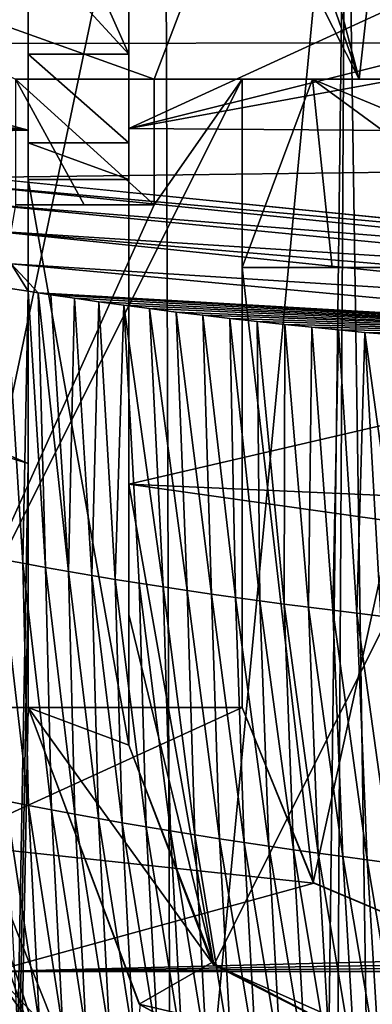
# Model space of a CAD drawing. Extents: x -54 to 446, y -6 to 1400.
# Tile 214 of 254: x -6.77 to -3.97, y 1388.74 to 1396.57. Entities that reach past the tile are written whole.
import ezdxf

# ---------------------------------------------------------------- set-up
doc = ezdxf.new("R2010")
doc.units = 0
doc.header["$LTSCALE"] = 52.148148
for name, color, linetype in [('1009', 7, 'CONTINUOUS'), ('1028', 7, 'CONTINUOUS'), ('1062', 7, 'CONTINUOUS'), ('1245', 7, 'CONTINUOUS'), ('1282', 7, 'CONTINUOUS'), ('1315', 7, 'CONTINUOUS'), ('1331', 7, 'CONTINUOUS'), ('1346', 7, 'CONTINUOUS'), ('1373', 7, 'CONTINUOUS'), ('1378', 7, 'CONTINUOUS'), ('1412', 7, 'CONTINUOUS'), ('1424', 7, 'CONTINUOUS'), ('1431', 7, 'CONTINUOUS'), ('1452', 7, 'CONTINUOUS'), ('1485', 7, 'CONTINUOUS'), ('1486', 7, 'CONTINUOUS'), ('1493', 7, 'CONTINUOUS'), ('1495', 7, 'CONTINUOUS'), ('1498', 7, 'CONTINUOUS'), ('1515', 7, 'CONTINUOUS'), ('1522', 7, 'CONTINUOUS'), ('1566', 7, 'CONTINUOUS'), ('1576', 7, 'CONTINUOUS'), ('892', 7, 'CONTINUOUS'), ('898', 7, 'CONTINUOUS'), ('922', 7, 'CONTINUOUS'), ('964', 7, 'CONTINUOUS'), ('982', 7, 'CONTINUOUS'), ('999', 7, 'CONTINUOUS')]:
    doc.layers.add(name, color=color, linetype=linetype)

msp = doc.modelspace()

# ---------------------------------------------------------------- linework, layer by layer
at = {"layer": '1009', "color": 7, "linetype": 'CONTINUOUS'}
for points in [[(-7.5, 1391.1, -11.8216), (-6.2702, 1388.0088, -12.5174), (-6.9799, 1389, -10.49), (-7.5, 1391.1, -11.8216)], [(-6.9799, 1389, -10.49), (-6.2702, 1388.0088, -12.5174), (-5.3015, 1387.2331, -11.4304), (-6.9799, 1389, -10.49)]]:
    msp.add_3dface(points, dxfattribs=at)
at = {"layer": '1028', "color": 7, "linetype": 'CONTINUOUS'}
for points in [[(-5.7, 1396.1, -3.2341), (-5, 1396.1, -3.2341), (-5, 1396.1, -9.1992), (-5.7, 1396.1, -3.2341)], [(-5.7, 1396.1, -12.7871), (-5.7, 1396.1, -3.2341), (-5, 1396.1, -9.1992), (-5.7, 1396.1, -12.7871)], [(-4.0691, 1396.1, -13.3956), (-5.7, 1396.1, -12.7871), (-2.5164, 1396.1, -13.1375), (-4.0691, 1396.1, -13.3956)], [(-5.7, 1396.1, -12.7871), (-5, 1396.1, -9.1992), (-4.4411, 1396.1, -11.2603), (-5.7, 1396.1, -12.7871)], [(-2.5164, 1396.1, -13.1375), (-5.7, 1396.1, -12.7871), (-2.928, 1396.1, -12.7448), (-2.5164, 1396.1, -13.1375)], [(-2.928, 1396.1, -12.7448), (-5.7, 1396.1, -12.7871), (-4.4411, 1396.1, -11.2603), (-2.928, 1396.1, -12.7448)], [(-2.3753, 1396.1, -13.797), (-4.0691, 1396.1, -13.3956), (-2.3753, 1396.1, -13.6334), (-2.3753, 1396.1, -13.797)], [(-2.3753, 1396.1, -13.6334), (-4.0691, 1396.1, -13.3956), (-2.5164, 1396.1, -13.1375), (-2.3753, 1396.1, -13.6334)]]:
    msp.add_3dface(points, dxfattribs=at)
at = {"layer": '1062', "color": 7, "linetype": 'CONTINUOUS'}
for points in [[(-5, 1396.1, -9.1992), (-5, 1395.3514, -9.1096), (-5, 1394.6, -9.0472), (-5, 1396.1, -9.1992)], [(-5, 1396.1, -9.1992), (-5, 1394.6, -9.0472), (-4.4411, 1396.1, -11.2603), (-5, 1396.1, -9.1992)], [(-4.4411, 1396.1, -11.2603), (-5, 1394.6, -9.0472), (-4.2837, 1394.6, -11.3368), (-4.4411, 1396.1, -11.2603)], [(-2.928, 1396.1, -12.7448), (-4.4411, 1396.1, -11.2603), (-2.6651, 1395.3594, -12.7701), (-2.928, 1396.1, -12.7448)], [(-4.4411, 1396.1, -11.2603), (-4.2837, 1394.6, -11.3368), (-2.3957, 1394.6, -12.8056), (-4.4411, 1396.1, -11.2603)], [(-4.4411, 1396.1, -11.2603), (-2.3957, 1394.6, -12.8056), (-2.6651, 1395.3594, -12.7701), (-4.4411, 1396.1, -11.2603)]]:
    msp.add_3dface(points, dxfattribs=at)
at = {"layer": '1245', "color": 7, "linetype": 'CONTINUOUS'}
for points in [[(-5, 1396.1, -3.2341), (-5, 1391.1, -3.7596), (-5, 1394.6, -9.0472), (-5, 1396.1, -3.2341)], [(-5, 1396.1, -9.1992), (-5, 1396.1, -3.2341), (-5, 1395.3514, -9.1096), (-5, 1396.1, -9.1992)], [(-5, 1395.3514, -9.1096), (-5, 1396.1, -3.2341), (-5, 1394.6, -9.0472), (-5, 1395.3514, -9.1096)], [(-5, 1391.1, -3.7596), (-5, 1391.1, -13.0767), (-5, 1394.6, -9.0472), (-5, 1391.1, -3.7596)], [(-5, 1391.1, -13.0767), (-5, 1394.6, -13.0767), (-5, 1394.6, -9.0472), (-5, 1391.1, -13.0767)]]:
    msp.add_3dface(points, dxfattribs=at)
at = {"layer": '1282', "color": 7, "linetype": 'CONTINUOUS'}
for points in [[(-5, 1394.6, -13.0767), (-3.3631, 1394.6, -13.59), (-1.8629, 1394.6, -13.207), (-5, 1394.6, -13.0767)], [(-5, 1394.6, -9.0472), (-5, 1394.6, -13.0767), (-4.2837, 1394.6, -11.3368), (-5, 1394.6, -9.0472)], [(-4.2837, 1394.6, -11.3368), (-5, 1394.6, -13.0767), (-2.3957, 1394.6, -12.8056), (-4.2837, 1394.6, -11.3368)], [(-2.3957, 1394.6, -12.8056), (-5, 1394.6, -13.0767), (-1.8629, 1394.6, -13.207), (-2.3957, 1394.6, -12.8056)]]:
    msp.add_3dface(points, dxfattribs=at)
at = {"layer": '1315', "color": 7, "linetype": 'CONTINUOUS'}
msp.add_3dface([(-1.7853, 1394.5951, -15.9001), (-4.1744, 1399.3989, -15.4458), (-3.9305, 1399.3991, -15.4863), (-1.7853, 1394.5951, -15.9001)], dxfattribs=at)
at = {"layer": '1331', "color": 7, "linetype": 'CONTINUOUS'}
for points in [[(-5.7, 1395.1, -3.3392), (-5.7, 1396.1, -3.2341), (-5.7, 1396.1, -12.7871), (-5.7, 1395.1, -3.3392)], [(-5.7, 1395.1, -3.3392), (-5.7, 1396.1, -12.7871), (-5.7, 1395.1, -12.7871), (-5.7, 1395.1, -3.3392)]]:
    msp.add_3dface(points, dxfattribs=at)
at = {"layer": '1346', "color": 7, "linetype": 'CONTINUOUS'}
for points in [[(-5, 1391.1, -13.0767), (-5, 1391.1, -3.7596), (-4.4293, 1389.701, -3.9067), (-5, 1391.1, -13.0767)], [(-4.4362, 1389.7081, -13.2786), (-5, 1391.1, -13.0767), (-4.4293, 1389.701, -3.9067), (-4.4362, 1389.7081, -13.2786)], [(-3, 1389.1, -3.9698), (-3, 1389.1, -13.6748), (-4.4362, 1389.7081, -13.2786), (-3, 1389.1, -3.9698)], [(-3, 1389.1, -3.9698), (-4.4362, 1389.7081, -13.2786), (-4.4293, 1389.701, -3.9067), (-3, 1389.1, -3.9698)]]:
    msp.add_3dface(points, dxfattribs=at)
at = {"layer": '1373', "color": 7, "linetype": 'CONTINUOUS'}
for points in [[(-6.7, 1397.1712, -6.9038), (-6.7, 1395.6934, 5.2603), (-10.8758, 1396.8234, -2.9597), (-6.7, 1397.1712, -6.9038)], [(-6.7, 1395.6934, 5.2603), (-13, 1396.5998, -0.9654), (-10.8758, 1396.8234, -2.9597), (-6.7, 1395.6934, 5.2603)], [(-13, 1396.5455, -0.5202), (-13, 1396.5998, -0.9654), (-6.7, 1395.6934, 5.2603), (-13, 1396.5455, -0.5202)], [(-13, 1396.4896, -0.0752), (-13, 1396.5455, -0.5202), (-6.7, 1395.6934, 5.2603), (-13, 1396.4896, -0.0752)], [(-13, 1396.1248, 2.5646), (-13, 1396.4896, -0.0752), (-6.7, 1395.6934, 5.2603), (-13, 1396.1248, 2.5646)], [(-13, 1395.7043, 5.1962), (-13, 1396.1248, 2.5646), (-6.7, 1395.6934, 5.2603), (-13, 1395.7043, 5.1962)], [(-12.6548, 1395.5666, 5.9879), (-13, 1395.7043, 5.1962), (-6.7, 1395.6934, 5.2603), (-12.6548, 1395.5666, 5.9879)], [(-6.7, 1393.041, 17.2233), (-12.6548, 1395.5666, 5.9879), (-6.7, 1395.6934, 5.2603), (-6.7, 1393.041, 17.2233)], [(-6.7, 1393.041, 17.2233), (-12.2614, 1395.4279, 6.757), (-12.6548, 1395.5666, 5.9879), (-6.7, 1393.041, 17.2233)], [(-6.7, 1393.041, 17.2233), (-9.7708, 1393.9913, 13.5274), (-12.2614, 1395.4279, 6.757), (-6.7, 1393.041, 17.2233)]]:
    msp.add_3dface(points, dxfattribs=at)
at = {"layer": '1378', "color": 7, "linetype": 'CONTINUOUS'}
for points in [[(-6.7, 1393.041, 17.2233), (-7.5549, 1345.8057, 11.7864), (-9.7708, 1393.9913, 13.5274), (-6.7, 1393.041, 17.2233)], [(-6.7, 1393.041, 17.2233), (-6.7, 1392.0717, 17.1158), (-7.5549, 1345.8057, 11.7864), (-6.7, 1393.041, 17.2233)], [(-6.7, 1391.1, 17.0082), (-7.5549, 1345.8057, 11.7864), (-6.7, 1392.0717, 17.1158), (-6.7, 1391.1, 17.0082)], [(-5.8127, 1388.7334, 17.4236), (-7.5549, 1345.8057, 11.7864), (-6.7, 1391.1, 17.0082), (-5.8127, 1388.7334, 17.4236)]]:
    msp.add_3dface(points, dxfattribs=at)
at = {"layer": '1412', "color": 7, "linetype": 'CONTINUOUS'}
for points in [[(-5.9, 1392.8773, 17.8165), (-3.4779, 1392.5341, 19.0247), (-5.2242, 1389.0515, 17.8324), (-5.9, 1392.8773, 17.8165)], [(-5.9, 1391.8392, 17.7028), (-5.9, 1392.8773, 17.8165), (-5.2242, 1389.0515, 17.8324), (-5.9, 1391.8392, 17.7028)], [(-3.4779, 1392.5341, 19.0247), (-3.3, 1388.2, 18.6259), (-5.2242, 1389.0515, 17.8324), (-3.4779, 1392.5341, 19.0247)], [(-5.9, 1390.8, 17.589), (-5.9, 1391.8392, 17.7028), (-5.2242, 1389.0515, 17.8324), (-5.9, 1390.8, 17.589)]]:
    msp.add_3dface(points, dxfattribs=at)
at = {"layer": '1424', "color": 7, "linetype": 'CONTINUOUS'}
for points in [[(-5.9, 1395.3, -10), (-5.9, 1395.3, -1.5), (-6.7, 1395.3, -10), (-5.9, 1395.3, -10)], [(-6.7, 1395.3, -10), (-5.9, 1395.3, -1.5), (-6.7, 1395.3, -1.5), (-6.7, 1395.3, -10)]]:
    msp.add_3dface(points, dxfattribs=at)
at = {"layer": '1431', "color": 7, "linetype": 'CONTINUOUS'}
for points in [[(-6.7, 1397.1712, -11), (-6.3, 1397.1984, -11), (-5.9, 1396.3, -11), (-6.7, 1397.1712, -11)], [(-6.3, 1397.1984, -11), (-5.9, 1397.2245, -11), (-5.9, 1396.3, -11), (-6.3, 1397.1984, -11)], [(-6.7, 1397.1712, -11), (-5.9, 1396.3, -11), (-6.7, 1396.3, -11), (-6.7, 1397.1712, -11)]]:
    msp.add_3dface(points, dxfattribs=at)
at = {"layer": '1452', "color": 7, "linetype": 'CONTINUOUS'}
for points in [[(-5.8127, 1388.7334, 17.4236), (-6.7, 1391.1, 17.0082), (-5.8171, 1388.7384, -1.5), (-5.8127, 1388.7334, 17.4236)], [(-6.7, 1391.1, 17.0082), (-6.7, 1391.1, -1.5), (-5.8171, 1388.7384, -1.5), (-6.7, 1391.1, 17.0082)], [(-3.6, 1387.5349, -1.5), (-5.8127, 1388.7334, 17.4236), (-5.8171, 1388.7384, -1.5), (-3.6, 1387.5349, -1.5)]]:
    msp.add_3dface(points, dxfattribs=at)
at = {"layer": '1485', "color": 7, "linetype": 'CONTINUOUS'}
for points in [[(-5.9, 1395.3, -1.5), (-5.9, 1390.8, -1.5), (-6.7, 1395.3, -1.5), (-5.9, 1395.3, -1.5)], [(-6.7, 1395.3, -1.5), (-5.9, 1390.8, -1.5), (-6.7, 1391.1, -1.5), (-6.7, 1395.3, -1.5)], [(-6.7, 1391.1, -1.5), (-5.9, 1390.8, -1.5), (-5.2413, 1389.0705, -1.5), (-6.7, 1391.1, -1.5)], [(-5.8171, 1388.7384, -1.5), (-6.7, 1391.1, -1.5), (-5.2413, 1389.0705, -1.5), (-5.8171, 1388.7384, -1.5)], [(-5.8171, 1388.7384, -1.5), (-5.2413, 1389.0705, -1.5), (-3.6, 1388.2174, -1.5), (-5.8171, 1388.7384, -1.5)], [(-3.6, 1387.5349, -1.5), (-5.8171, 1388.7384, -1.5), (-3.6, 1388.2174, -1.5), (-3.6, 1387.5349, -1.5)]]:
    msp.add_3dface(points, dxfattribs=at)
at = {"layer": '1486', "color": 7, "linetype": 'CONTINUOUS'}
for points in [[(92.5, 1396.5722, 15.5903), (92.5, 1398.1033, 8.751), (-11.8378, 1396.7304, 14.9571), (92.5, 1396.5722, 15.5903)], [(-10.9604, 1396.3755, 16.3591), (92.5, 1396.5722, 15.5903), (-11.8378, 1396.7304, 14.9571), (-10.9604, 1396.3755, 16.3591)], [(-7.0877, 1395.3184, 20.194), (92.5, 1396.5722, 15.5903), (-10.9604, 1396.3755, 16.3591), (-7.0877, 1395.3184, 20.194)], [(-0.6573, 1394.6719, 22.3363), (92.5, 1396.5722, 15.5903), (-7.0877, 1395.3184, 20.194), (-0.6573, 1394.6719, 22.3363)]]:
    msp.add_3dface(points, dxfattribs=at)
at = {"layer": '1493', "color": 7, "linetype": 'CONTINUOUS'}
for points in [[(-5.9, 1396.3, -11), (-5.9, 1395.5932, -10.7074), (-6.7, 1396.3, -11), (-5.9, 1396.3, -11)], [(-5.9, 1395.5932, -10.7074), (-6.7, 1395.5926, -10.7068), (-6.7, 1396.3, -11), (-5.9, 1395.5932, -10.7074)], [(-5.9, 1395.5932, -10.7074), (-5.9, 1395.3, -10), (-6.7, 1395.5926, -10.7068), (-5.9, 1395.5932, -10.7074)], [(-5.9, 1395.3, -10), (-6.7, 1395.3, -10), (-6.7, 1395.5926, -10.7068), (-5.9, 1395.3, -10)]]:
    msp.add_3dface(points, dxfattribs=at)
at = {"layer": '1495', "color": 7, "linetype": 'CONTINUOUS'}
for points in [[(-6.7, 1395.6934, 5.2603), (-6.7, 1397.1712, -6.9038), (-6.7, 1395.3, -1.5), (-6.7, 1395.6934, 5.2603)], [(-6.7, 1397.1712, -6.9038), (-6.7, 1397.1712, -11), (-6.7, 1395.3, -10), (-6.7, 1397.1712, -6.9038)], [(-6.7, 1397.1712, -6.9038), (-6.7, 1395.3, -10), (-6.7, 1395.3, -1.5), (-6.7, 1397.1712, -6.9038)], [(-6.7, 1395.3, -10), (-6.7, 1397.1712, -11), (-6.7, 1395.5926, -10.7068), (-6.7, 1395.3, -10)], [(-6.7, 1395.5926, -10.7068), (-6.7, 1397.1712, -11), (-6.7, 1396.3, -11), (-6.7, 1395.5926, -10.7068)], [(-6.7, 1392.0717, 17.1158), (-6.7, 1393.041, 17.2233), (-6.7, 1395.6934, 5.2603), (-6.7, 1392.0717, 17.1158)], [(-6.7, 1391.1, 17.0082), (-6.7, 1392.0717, 17.1158), (-6.7, 1395.6934, 5.2603), (-6.7, 1391.1, 17.0082)], [(-6.7, 1391.1, 17.0082), (-6.7, 1395.6934, 5.2603), (-6.7, 1395.3, -1.5), (-6.7, 1391.1, 17.0082)], [(-6.7, 1391.1, 17.0082), (-6.7, 1395.3, -1.5), (-6.7, 1391.1, -1.5), (-6.7, 1391.1, 17.0082)]]:
    msp.add_3dface(points, dxfattribs=at)
at = {"layer": '1498', "color": 7, "linetype": 'CONTINUOUS'}
for points in [[(-0.6573, 1394.6719, 22.3363), (-7.0877, 1395.3184, 20.194), (-7.2722, 1395.2662, 20.2779), (-0.6573, 1394.6719, 22.3363)], [(-0.6738, 1394.5923, 22.5065), (-0.6573, 1394.6719, 22.3363), (-7.2722, 1395.2662, 20.2779), (-0.6738, 1394.5923, 22.5065)], [(-0.6738, 1394.5923, 22.5065), (-7.2722, 1395.2662, 20.2779), (-7.1466, 1395.1124, 20.5495), (-0.6738, 1394.5923, 22.5065)], [(-0.6874, 1394.4864, 22.6342), (-0.6738, 1394.5923, 22.5065), (-7.1466, 1395.1124, 20.5495), (-0.6874, 1394.4864, 22.6342)], [(-0.6874, 1394.4864, 22.6342), (-7.1466, 1395.1124, 20.5495), (-7.0061, 1394.8923, 20.8053), (-0.6874, 1394.4864, 22.6342)], [(-0.7067, 1394.2409, 22.785), (-0.699, 1394.3573, 22.7309), (-7.0061, 1394.8923, 20.8053), (-0.7067, 1394.2409, 22.785)], [(-0.7067, 1394.2409, 22.785), (-7.0061, 1394.8923, 20.8053), (-6.8345, 1394.6291, 20.9879), (-0.7067, 1394.2409, 22.785)], [(-0.699, 1394.3573, 22.7309), (-0.6874, 1394.4864, 22.6342), (-7.0061, 1394.8923, 20.8053), (-0.699, 1394.3573, 22.7309)], [(-6.8767, 1394.4398, 20.9349), (-6.7007, 1394.4117, 21.0329), (-6.8345, 1394.6291, 20.9879), (-6.8767, 1394.4398, 20.9349)], [(-0.7147, 1394.0592, 22.8237), (-0.7067, 1394.2409, 22.785), (-6.8345, 1394.6291, 20.9879), (-0.7147, 1394.0592, 22.8237)], [(-6.6207, 1394.3992, 21.0764), (-0.7147, 1394.0592, 22.8237), (-6.8345, 1394.6291, 20.9879), (-6.6207, 1394.3992, 21.0764)], [(-6.7007, 1394.4117, 21.0329), (-6.6207, 1394.3992, 21.0764), (-6.8345, 1394.6291, 20.9879), (-6.7007, 1394.4117, 21.0329)], [(-0.7147, 1394.0592, 22.8237), (-6.6207, 1394.3992, 21.0764), (-6.5187, 1394.3837, 21.1307), (-0.7147, 1394.0592, 22.8237)], [(-0.7147, 1394.0592, 22.8237), (-6.5187, 1394.3837, 21.1307), (-6.3315, 1394.3558, 21.2277), (-0.7147, 1394.0592, 22.8237)], [(-0.7147, 1394.0592, 22.8237), (-6.3315, 1394.3558, 21.2277), (-6.1387, 1394.3282, 21.3239), (-0.7147, 1394.0592, 22.8237)], [(-0.7147, 1394.0592, 22.8237), (-6.1387, 1394.3282, 21.3239), (-5.94, 1394.3008, 21.4195), (-0.7147, 1394.0592, 22.8237)], [(-0.7147, 1394.0592, 22.8237), (-5.94, 1394.3008, 21.4195), (-5.735, 1394.2736, 21.5145), (-0.7147, 1394.0592, 22.8237)], [(-0.7147, 1394.0592, 22.8237), (-5.735, 1394.2736, 21.5145), (-5.5248, 1394.2468, 21.6082), (-0.7147, 1394.0592, 22.8237)], [(-0.7147, 1394.0592, 22.8237), (-5.5248, 1394.2468, 21.6082), (-5.3114, 1394.2206, 21.6996), (-0.7147, 1394.0592, 22.8237)], [(-0.7147, 1394.0592, 22.8237), (-5.3114, 1394.2206, 21.6996), (-5.0967, 1394.1953, 21.7881), (-0.7147, 1394.0592, 22.8237)], [(-0.7147, 1394.0592, 22.8237), (-5.0967, 1394.1953, 21.7881), (-4.8792, 1394.1708, 21.8741), (-0.7147, 1394.0592, 22.8237)], [(-0.7147, 1394.0592, 22.8237), (-4.8792, 1394.1708, 21.8741), (-4.6611, 1394.1473, 21.9568), (-0.7147, 1394.0592, 22.8237)], [(-0.7147, 1394.0592, 22.8237), (-4.6611, 1394.1473, 21.9568), (-4.4454, 1394.1252, 22.0351), (-0.7147, 1394.0592, 22.8237)], [(-0.7147, 1394.0592, 22.8237), (-4.4454, 1394.1252, 22.0351), (-4.2335, 1394.1044, 22.1086), (-0.7147, 1394.0592, 22.8237)], [(-0.7147, 1394.0592, 22.8237), (-4.2335, 1394.1044, 22.1086), (-4.0246, 1394.085, 22.1777), (-0.7147, 1394.0592, 22.8237)], [(-0.7147, 1394.0592, 22.8237), (-4.0246, 1394.085, 22.1777), (-3.8192, 1394.0669, 22.2425), (-0.7147, 1394.0592, 22.8237)]]:
    msp.add_3dface(points, dxfattribs=at)
at = {"layer": '1515', "color": 7, "linetype": 'CONTINUOUS'}
for points in [[(-5.9, 1397.2245, -11), (-5.9, 1397.2245, -7.673), (-5.9, 1396.3, -11), (-5.9, 1397.2245, -11)], [(-5.9, 1397.2245, -7.673), (-5.9, 1395.7065, 5.1836), (-5.9, 1395.3, -1.5), (-5.9, 1397.2245, -7.673)], [(-5.9, 1395.3, -10), (-5.9, 1397.2245, -7.673), (-5.9, 1395.3, -1.5), (-5.9, 1395.3, -10)], [(-5.9, 1397.2245, -7.673), (-5.9, 1395.3, -10), (-5.9, 1395.5932, -10.7074), (-5.9, 1397.2245, -7.673)], [(-5.9, 1396.3, -11), (-5.9, 1397.2245, -7.673), (-5.9, 1395.5932, -10.7074), (-5.9, 1396.3, -11)], [(-5.9, 1392.8773, 17.8165), (-5.9, 1391.8392, 17.7028), (-5.9, 1395.7065, 5.1836), (-5.9, 1392.8773, 17.8165)], [(-5.9, 1395.3, -1.5), (-5.9, 1395.7065, 5.1836), (-5.9, 1390.8, -1.5), (-5.9, 1395.3, -1.5)], [(-5.9, 1390.8, -1.5), (-5.9, 1395.7065, 5.1836), (-5.9, 1390.8, 17.589), (-5.9, 1390.8, -1.5)], [(-5.9, 1390.8, 17.589), (-5.9, 1395.7065, 5.1836), (-5.9, 1391.8392, 17.7028), (-5.9, 1390.8, 17.589)]]:
    msp.add_3dface(points, dxfattribs=at)
at = {"layer": '1522', "color": 7, "linetype": 'CONTINUOUS'}
for points in [[(-5.9, 1390.8, -1.5), (-5.9, 1390.8, 17.589), (-5.2242, 1389.0515, 17.8324), (-5.9, 1390.8, -1.5)], [(-5.9, 1390.8, -1.5), (-5.2242, 1389.0515, 17.8324), (-5.2413, 1389.0705, -1.5), (-5.9, 1390.8, -1.5)], [(-5.2242, 1389.0515, 17.8324), (-3.6, 1388.2174, -0.4), (-5.2413, 1389.0705, -1.5), (-5.2242, 1389.0515, 17.8324)], [(-5.2413, 1389.0705, -1.5), (-3.6, 1388.2174, -0.4), (-3.6, 1388.2174, -1.5), (-5.2413, 1389.0705, -1.5)], [(-3.3, 1388.2, 18.6259), (-3.6, 1388.2174, -0.4), (-5.2242, 1389.0515, 17.8324), (-3.3, 1388.2, 18.6259)]]:
    msp.add_3dface(points, dxfattribs=at)
at = {"layer": '1566', "color": 7, "linetype": 'CONTINUOUS'}
for points in [[(-5.9, 1397.2245, -7.673), (-3.0463, 1397.0206, -5.0191), (-5.9, 1395.7065, 5.1836), (-5.9, 1397.2245, -7.673)], [(-3.0463, 1397.0206, -5.0191), (-1.1015, 1396.909, -3.8108), (-5.9, 1395.7065, 5.1836), (-3.0463, 1397.0206, -5.0191)], [(-1.1015, 1396.909, -3.8108), (0.5, 1396.8833, -3.5494), (-5.9, 1395.7065, 5.1836), (-1.1015, 1396.909, -3.8108)], [(-5.9, 1395.7065, 5.1836), (0.5, 1396.8833, -3.5494), (5.9, 1395.6194, 5.6881), (-5.9, 1395.7065, 5.1836)], [(-5.9, 1392.8773, 17.8165), (-5.9, 1395.7065, 5.1836), (5.9, 1395.6194, 5.6881), (-5.9, 1392.8773, 17.8165)], [(5.9, 1392.3537, 19.6422), (-5.9, 1392.8773, 17.8165), (5.9, 1395.6194, 5.6881), (5.9, 1392.3537, 19.6422)], [(-3.4779, 1392.5341, 19.0247), (-5.9, 1392.8773, 17.8165), (5.9, 1392.3537, 19.6422), (-3.4779, 1392.5341, 19.0247)]]:
    msp.add_3dface(points, dxfattribs=at)
at = {"layer": '1576', "color": 7, "linetype": 'CONTINUOUS'}
for points in [[(-6.9217, 1392.2804, 20.6719), (-6.7435, 1392.2471, 20.7716), (-6.8767, 1394.4398, 20.9349), (-6.9217, 1392.2804, 20.6719)], [(-6.8767, 1394.4398, 20.9349), (-6.7435, 1392.2471, 20.7716), (-6.7007, 1394.4117, 21.0329), (-6.8767, 1394.4398, 20.9349)], [(-6.7435, 1392.2471, 20.7716), (-6.5631, 1392.2143, 20.869), (-6.7007, 1394.4117, 21.0329), (-6.7435, 1392.2471, 20.7716)], [(-6.7007, 1394.4117, 21.0329), (-6.5631, 1392.2143, 20.869), (-6.6207, 1394.3992, 21.0764), (-6.7007, 1394.4117, 21.0329)], [(-6.5631, 1392.2143, 20.869), (-6.3802, 1392.1821, 20.9643), (-6.6207, 1394.3992, 21.0764), (-6.5631, 1392.2143, 20.869)], [(-6.6207, 1394.3992, 21.0764), (-6.3802, 1392.1821, 20.9643), (-6.5187, 1394.3837, 21.1307), (-6.6207, 1394.3992, 21.0764)], [(-6.5187, 1394.3837, 21.1307), (-6.3802, 1392.1821, 20.9643), (-6.3315, 1394.3558, 21.2277), (-6.5187, 1394.3837, 21.1307)], [(-6.3802, 1392.1821, 20.9643), (-6.195, 1392.1505, 21.0575), (-6.3315, 1394.3558, 21.2277), (-6.3802, 1392.1821, 20.9643)], [(-6.3315, 1394.3558, 21.2277), (-6.195, 1392.1505, 21.0575), (-6.1387, 1394.3282, 21.3239), (-6.3315, 1394.3558, 21.2277)], [(-6.195, 1392.1505, 21.0575), (-6.0077, 1392.1195, 21.1486), (-6.1387, 1394.3282, 21.3239), (-6.195, 1392.1505, 21.0575)], [(-6.1387, 1394.3282, 21.3239), (-6.0077, 1392.1195, 21.1486), (-5.94, 1394.3008, 21.4195), (-6.1387, 1394.3282, 21.3239)], [(-6.0077, 1392.1195, 21.1486), (-5.8188, 1392.0891, 21.2373), (-5.94, 1394.3008, 21.4195), (-6.0077, 1392.1195, 21.1486)], [(-5.8188, 1392.0891, 21.2373), (-5.6284, 1392.0595, 21.3237), (-5.94, 1394.3008, 21.4195), (-5.8188, 1392.0891, 21.2373)], [(-5.94, 1394.3008, 21.4195), (-5.6284, 1392.0595, 21.3237), (-5.735, 1394.2736, 21.5145), (-5.94, 1394.3008, 21.4195)], [(-5.6284, 1392.0595, 21.3237), (-5.4368, 1392.0305, 21.4077), (-5.735, 1394.2736, 21.5145), (-5.6284, 1392.0595, 21.3237)], [(-5.735, 1394.2736, 21.5145), (-5.4368, 1392.0305, 21.4077), (-5.5248, 1394.2468, 21.6082), (-5.735, 1394.2736, 21.5145)], [(-5.4368, 1392.0305, 21.4077), (-5.2444, 1392.0022, 21.4891), (-5.5248, 1394.2468, 21.6082), (-5.4368, 1392.0305, 21.4077)], [(-5.5248, 1394.2468, 21.6082), (-5.2444, 1392.0022, 21.4891), (-5.3114, 1394.2206, 21.6996), (-5.5248, 1394.2468, 21.6082)], [(-5.2444, 1392.0022, 21.4891), (-5.0514, 1391.9747, 21.5679), (-5.3114, 1394.2206, 21.6996), (-5.2444, 1392.0022, 21.4891)], [(-5.3114, 1394.2206, 21.6996), (-5.0514, 1391.9747, 21.5679), (-5.0967, 1394.1953, 21.7881), (-5.3114, 1394.2206, 21.6996)], [(-5.0514, 1391.9747, 21.5679), (-4.858, 1391.948, 21.6437), (-5.0967, 1394.1953, 21.7881), (-5.0514, 1391.9747, 21.5679)], [(-5.0967, 1394.1953, 21.7881), (-4.858, 1391.948, 21.6437), (-4.8792, 1394.1708, 21.8741), (-5.0967, 1394.1953, 21.7881)], [(-4.858, 1391.948, 21.6437), (-4.6646, 1391.9222, 21.7167), (-4.8792, 1394.1708, 21.8741), (-4.858, 1391.948, 21.6437)], [(-4.8792, 1394.1708, 21.8741), (-4.6646, 1391.9222, 21.7167), (-4.6611, 1394.1473, 21.9568), (-4.8792, 1394.1708, 21.8741)], [(-4.6646, 1391.9222, 21.7167), (-4.4715, 1391.8972, 21.7866), (-4.6611, 1394.1473, 21.9568), (-4.6646, 1391.9222, 21.7167)], [(-4.6611, 1394.1473, 21.9568), (-4.4715, 1391.8972, 21.7866), (-4.4454, 1394.1252, 22.0351), (-4.6611, 1394.1473, 21.9568)], [(-4.4715, 1391.8972, 21.7866), (-4.2791, 1391.8731, 21.8535), (-4.4454, 1394.1252, 22.0351), (-4.4715, 1391.8972, 21.7866)], [(-4.4454, 1394.1252, 22.0351), (-4.2791, 1391.8731, 21.8535), (-4.2335, 1394.1044, 22.1086), (-4.4454, 1394.1252, 22.0351)], [(-4.2791, 1391.8731, 21.8535), (-4.0875, 1391.8498, 21.9174), (-4.2335, 1394.1044, 22.1086), (-4.2791, 1391.8731, 21.8535)], [(-4.2335, 1394.1044, 22.1086), (-4.0875, 1391.8498, 21.9174), (-4.0246, 1394.085, 22.1777), (-4.2335, 1394.1044, 22.1086)], [(-4.0875, 1391.8498, 21.9174), (-3.8972, 1391.8275, 21.9782), (-4.0246, 1394.085, 22.1777), (-4.0875, 1391.8498, 21.9174)], [(-3.8972, 1391.8275, 21.9782), (-3.7084, 1391.8062, 22.0358), (-4.0246, 1394.085, 22.1777), (-3.8972, 1391.8275, 21.9782)], [(-4.0246, 1394.085, 22.1777), (-3.7084, 1391.8062, 22.0358), (-3.8192, 1394.0669, 22.2425), (-4.0246, 1394.085, 22.1777)], [(-6.7435, 1392.2471, 20.7716), (-6.9217, 1392.2804, 20.6719), (-6.6973, 1390.3202, 20.5868), (-6.7435, 1392.2471, 20.7716)], [(-6.6973, 1390.3202, 20.5868), (-6.9217, 1392.2804, 20.6719), (-6.8778, 1390.356, 20.4869), (-6.6973, 1390.3202, 20.5868)], [(-6.5631, 1392.2143, 20.869), (-6.7435, 1392.2471, 20.7716), (-6.5147, 1390.2851, 20.6844), (-6.5631, 1392.2143, 20.869)], [(-6.5147, 1390.2851, 20.6844), (-6.7435, 1392.2471, 20.7716), (-6.6973, 1390.3202, 20.5868), (-6.5147, 1390.2851, 20.6844)], [(-6.3802, 1392.1821, 20.9643), (-6.5631, 1392.2143, 20.869), (-6.3296, 1390.2505, 20.7798), (-6.3802, 1392.1821, 20.9643)], [(-6.3296, 1390.2505, 20.7798), (-6.5631, 1392.2143, 20.869), (-6.5147, 1390.2851, 20.6844), (-6.3296, 1390.2505, 20.7798)], [(-6.195, 1392.1505, 21.0575), (-6.3802, 1392.1821, 20.9643), (-6.1422, 1390.2164, 20.8732), (-6.195, 1392.1505, 21.0575)], [(-6.1422, 1390.2164, 20.8732), (-6.3802, 1392.1821, 20.9643), (-6.3296, 1390.2505, 20.7798), (-6.1422, 1390.2164, 20.8732)], [(-6.0077, 1392.1195, 21.1486), (-6.195, 1392.1505, 21.0575), (-5.9528, 1390.183, 20.9645), (-6.0077, 1392.1195, 21.1486)], [(-5.9528, 1390.183, 20.9645), (-6.195, 1392.1505, 21.0575), (-6.1422, 1390.2164, 20.8732), (-5.9528, 1390.183, 20.9645)], [(-5.8188, 1392.0891, 21.2373), (-6.0077, 1392.1195, 21.1486), (-5.7616, 1390.1501, 21.0535), (-5.8188, 1392.0891, 21.2373)], [(-5.7616, 1390.1501, 21.0535), (-6.0077, 1392.1195, 21.1486), (-5.9528, 1390.183, 20.9645), (-5.7616, 1390.1501, 21.0535)], [(-5.6284, 1392.0595, 21.3237), (-5.8188, 1392.0891, 21.2373), (-5.5689, 1390.1179, 21.1403), (-5.6284, 1392.0595, 21.3237)], [(-5.5689, 1390.1179, 21.1403), (-5.8188, 1392.0891, 21.2373), (-5.7616, 1390.1501, 21.0535), (-5.5689, 1390.1179, 21.1403)], [(-5.4368, 1392.0305, 21.4077), (-5.6284, 1392.0595, 21.3237), (-5.375, 1390.0863, 21.2247), (-5.4368, 1392.0305, 21.4077)], [(-5.375, 1390.0863, 21.2247), (-5.6284, 1392.0595, 21.3237), (-5.5689, 1390.1179, 21.1403), (-5.375, 1390.0863, 21.2247)], [(-5.2444, 1392.0022, 21.4891), (-5.4368, 1392.0305, 21.4077), (-5.1802, 1390.0555, 21.3065), (-5.2444, 1392.0022, 21.4891)], [(-5.1802, 1390.0555, 21.3065), (-5.4368, 1392.0305, 21.4077), (-5.375, 1390.0863, 21.2247), (-5.1802, 1390.0555, 21.3065)], [(-5.0514, 1391.9747, 21.5679), (-5.2444, 1392.0022, 21.4891), (-4.9846, 1390.0254, 21.3856), (-5.0514, 1391.9747, 21.5679)], [(-4.9846, 1390.0254, 21.3856), (-5.2444, 1392.0022, 21.4891), (-5.1802, 1390.0555, 21.3065), (-4.9846, 1390.0254, 21.3856)], [(-4.858, 1391.948, 21.6437), (-5.0514, 1391.9747, 21.5679), (-4.7886, 1389.996, 21.4618), (-4.858, 1391.948, 21.6437)], [(-4.7886, 1389.996, 21.4618), (-5.0514, 1391.9747, 21.5679), (-4.9846, 1390.0254, 21.3856), (-4.7886, 1389.996, 21.4618)], [(-4.6646, 1391.9222, 21.7167), (-4.858, 1391.948, 21.6437), (-4.5924, 1389.9675, 21.5348), (-4.6646, 1391.9222, 21.7167)], [(-4.5924, 1389.9675, 21.5348), (-4.858, 1391.948, 21.6437), (-4.7886, 1389.996, 21.4618), (-4.5924, 1389.9675, 21.5348)], [(-4.4715, 1391.8972, 21.7866), (-4.6646, 1391.9222, 21.7167), (-4.3962, 1389.9399, 21.6047), (-4.4715, 1391.8972, 21.7866)], [(-4.3962, 1389.9399, 21.6047), (-4.6646, 1391.9222, 21.7167), (-4.5924, 1389.9675, 21.5348), (-4.3962, 1389.9399, 21.6047)], [(-4.2791, 1391.8731, 21.8535), (-4.4715, 1391.8972, 21.7866), (-4.2006, 1389.9131, 21.6715), (-4.2791, 1391.8731, 21.8535)], [(-4.2006, 1389.9131, 21.6715), (-4.4715, 1391.8972, 21.7866), (-4.3962, 1389.9399, 21.6047), (-4.2006, 1389.9131, 21.6715)], [(-4.0875, 1391.8498, 21.9174), (-4.2791, 1391.8731, 21.8535), (-4.0057, 1389.8872, 21.7353), (-4.0875, 1391.8498, 21.9174)], [(-4.0057, 1389.8872, 21.7353), (-4.2791, 1391.8731, 21.8535), (-4.2006, 1389.9131, 21.6715), (-4.0057, 1389.8872, 21.7353)], [(-3.8972, 1391.8275, 21.9782), (-4.0875, 1391.8498, 21.9174), (-3.8121, 1389.8621, 21.7959), (-3.8972, 1391.8275, 21.9782)], [(-3.8121, 1389.8621, 21.7959), (-4.0875, 1391.8498, 21.9174), (-4.0057, 1389.8872, 21.7353), (-3.8121, 1389.8621, 21.7959)], [(-6.6973, 1390.3202, 20.5868), (-6.8778, 1390.356, 20.4869), (-6.6092, 1388.5733, 20.444), (-6.6973, 1390.3202, 20.5868)], [(-6.6092, 1388.5733, 20.444), (-6.8778, 1390.356, 20.4869), (-6.791, 1388.6091, 20.345), (-6.6092, 1388.5733, 20.444)], [(-6.5147, 1390.2851, 20.6844), (-6.6973, 1390.3202, 20.5868), (-6.4252, 1388.5379, 20.5407), (-6.5147, 1390.2851, 20.6844)], [(-6.4252, 1388.5379, 20.5407), (-6.6973, 1390.3202, 20.5868), (-6.6092, 1388.5733, 20.444), (-6.4252, 1388.5379, 20.5407)], [(-6.3296, 1390.2505, 20.7798), (-6.5147, 1390.2851, 20.6844), (-6.2389, 1388.5032, 20.6354), (-6.3296, 1390.2505, 20.7798)], [(-6.2389, 1388.5032, 20.6354), (-6.5147, 1390.2851, 20.6844), (-6.4252, 1388.5379, 20.5407), (-6.2389, 1388.5032, 20.6354)], [(-6.1422, 1390.2164, 20.8732), (-6.3296, 1390.2505, 20.7798), (-6.0503, 1388.4689, 20.728), (-6.1422, 1390.2164, 20.8732)], [(-6.0503, 1388.4689, 20.728), (-6.3296, 1390.2505, 20.7798), (-6.2389, 1388.5032, 20.6354), (-6.0503, 1388.4689, 20.728)], [(-5.9528, 1390.183, 20.9645), (-6.1422, 1390.2164, 20.8732), (-5.8598, 1388.4352, 20.8185), (-5.9528, 1390.183, 20.9645)], [(-5.8598, 1388.4352, 20.8185), (-6.1422, 1390.2164, 20.8732), (-6.0503, 1388.4689, 20.728), (-5.8598, 1388.4352, 20.8185)], [(-5.7616, 1390.1501, 21.0535), (-5.9528, 1390.183, 20.9645), (-5.6675, 1388.402, 20.9069), (-5.7616, 1390.1501, 21.0535)], [(-5.6675, 1388.402, 20.9069), (-5.9528, 1390.183, 20.9645), (-5.8598, 1388.4352, 20.8185), (-5.6675, 1388.402, 20.9069)], [(-5.5689, 1390.1179, 21.1403), (-5.7616, 1390.1501, 21.0535), (-5.4738, 1388.3695, 20.9931), (-5.5689, 1390.1179, 21.1403)], [(-5.4738, 1388.3695, 20.9931), (-5.7616, 1390.1501, 21.0535), (-5.6675, 1388.402, 20.9069), (-5.4738, 1388.3695, 20.9931)], [(-5.375, 1390.0863, 21.2247), (-5.5689, 1390.1179, 21.1403), (-5.2789, 1388.3375, 21.0769), (-5.375, 1390.0863, 21.2247)], [(-5.2789, 1388.3375, 21.0769), (-5.5689, 1390.1179, 21.1403), (-5.4738, 1388.3695, 20.9931), (-5.2789, 1388.3375, 21.0769)], [(-5.1802, 1390.0555, 21.3065), (-5.375, 1390.0863, 21.2247), (-5.083, 1388.3063, 21.1582), (-5.1802, 1390.0555, 21.3065)], [(-5.083, 1388.3063, 21.1582), (-5.375, 1390.0863, 21.2247), (-5.2789, 1388.3375, 21.0769), (-5.083, 1388.3063, 21.1582)], [(-4.9846, 1390.0254, 21.3856), (-5.1802, 1390.0555, 21.3065), (-4.8864, 1388.2757, 21.2368), (-4.9846, 1390.0254, 21.3856)], [(-4.8864, 1388.2757, 21.2368), (-5.1802, 1390.0555, 21.3065), (-5.083, 1388.3063, 21.1582), (-4.8864, 1388.2757, 21.2368)], [(-4.7886, 1389.996, 21.4618), (-4.9846, 1390.0254, 21.3856), (-4.6892, 1388.246, 21.3123), (-4.7886, 1389.996, 21.4618)], [(-4.6892, 1388.246, 21.3123), (-4.9846, 1390.0254, 21.3856), (-4.8864, 1388.2757, 21.2368), (-4.6892, 1388.246, 21.3123)], [(-4.5924, 1389.9675, 21.5348), (-4.7886, 1389.996, 21.4618), (-4.4917, 1388.217, 21.3846), (-4.5924, 1389.9675, 21.5348)], [(-4.4917, 1388.217, 21.3846), (-4.7886, 1389.996, 21.4618), (-4.6892, 1388.246, 21.3123), (-4.4917, 1388.217, 21.3846)], [(-4.3962, 1389.9399, 21.6047), (-4.5924, 1389.9675, 21.5348), (-4.2943, 1388.1889, 21.4537), (-4.3962, 1389.9399, 21.6047)], [(-4.2943, 1388.1889, 21.4537), (-4.5924, 1389.9675, 21.5348), (-4.4917, 1388.217, 21.3846), (-4.2943, 1388.1889, 21.4537)], [(-4.2006, 1389.9131, 21.6715), (-4.3962, 1389.9399, 21.6047), (-4.0972, 1388.1615, 21.5197), (-4.2006, 1389.9131, 21.6715)], [(-4.0972, 1388.1615, 21.5197), (-4.3962, 1389.9399, 21.6047), (-4.2943, 1388.1889, 21.4537), (-4.0972, 1388.1615, 21.5197)], [(-4.0057, 1389.8872, 21.7353), (-4.2006, 1389.9131, 21.6715), (-3.9009, 1388.1351, 21.5825), (-4.0057, 1389.8872, 21.7353)], [(-3.9009, 1388.1351, 21.5825), (-4.2006, 1389.9131, 21.6715), (-4.0972, 1388.1615, 21.5197), (-3.9009, 1388.1351, 21.5825)], [(-3.8121, 1389.8621, 21.7959), (-4.0057, 1389.8872, 21.7353), (-3.7056, 1388.1095, 21.6423), (-3.8121, 1389.8621, 21.7959)], [(-3.7056, 1388.1095, 21.6423), (-4.0057, 1389.8872, 21.7353), (-3.9009, 1388.1351, 21.5825), (-3.7056, 1388.1095, 21.6423)]]:
    msp.add_3dface(points, dxfattribs=at)
at = {"layer": '892', "color": 7, "linetype": 'CONTINUOUS'}
for points in [[(-4.0691, 1396.1, -13.3956), (-4.9355, 1399.3959, -13.1012), (-5, 1398.7732, -13.0767), (-4.0691, 1396.1, -13.3956)], [(-3.7038, 1399.3987, -13.5012), (-4.9355, 1399.3959, -13.1012), (-4.0691, 1396.1, -13.3956), (-3.7038, 1399.3987, -13.5012)], [(-2.3753, 1396.1, -13.797), (-3.7038, 1399.3987, -13.5012), (-4.0691, 1396.1, -13.3956), (-2.3753, 1396.1, -13.797)], [(-5, 1397.9407, -13.0767), (-4.0691, 1396.1, -13.3956), (-5, 1398.7732, -13.0767), (-5, 1397.9407, -13.0767)], [(-9.8267, 1397.5815, -9.9718), (-5.7, 1396.1, -12.7871), (-5, 1397.9407, -13.0767), (-9.8267, 1397.5815, -9.9718)], [(-5.7, 1396.1, -12.7871), (-4.0691, 1396.1, -13.3956), (-5, 1397.9407, -13.0767), (-5.7, 1396.1, -12.7871)], [(-5.8231, 1386.0384, -12.7315), (-9.8267, 1397.5815, -9.9718), (-10.7338, 1385.6744, -8.9881), (-5.8231, 1386.0384, -12.7315)], [(-7.5, 1391.1, -11.8216), (-9.8267, 1397.5815, -9.9718), (-5.8231, 1386.0384, -12.7315), (-7.5, 1391.1, -11.8216)], [(-6.8, 1396.1, -12.2376), (-5.7, 1396.1, -12.7871), (-9.8267, 1397.5815, -9.9718), (-6.8, 1396.1, -12.2376)], [(-5.7, 1395.1, -12.7871), (-5.7, 1396.1, -12.7871), (-6.8, 1396.1, -12.2376), (-5.7, 1395.1, -12.7871)], [(-6.256, 1395.1, -12.5245), (-5.7, 1395.1, -12.7871), (-6.8, 1396.1, -12.2376), (-6.256, 1395.1, -12.5245)], [(-6.8, 1395.1, -12.2376), (-6.256, 1395.1, -12.5245), (-6.8, 1396.1, -12.2376), (-6.8, 1395.1, -12.2376)], [(-5, 1391.1, -13.0767), (-4.4362, 1389.7081, -13.2786), (-5, 1394.6, -13.0767), (-5, 1391.1, -13.0767)], [(-5, 1394.6, -13.0767), (-4.4362, 1389.7081, -13.2786), (-3.3631, 1394.6, -13.59), (-5, 1394.6, -13.0767)], [(-4.4362, 1389.7081, -13.2786), (-3, 1389.1, -13.6748), (-3.3631, 1394.6, -13.59), (-4.4362, 1389.7081, -13.2786)], [(-6.2702, 1388.0088, -12.5174), (-7.5, 1391.1, -11.8216), (-5.8231, 1386.0384, -12.7315), (-6.2702, 1388.0088, -12.5174)]]:
    msp.add_3dface(points, dxfattribs=at)
at = {"layer": '898', "color": 7, "linetype": 'CONTINUOUS'}
for points in [[(-11.5655, 1384.8454, -5), (-6.9799, 1389, -10.49), (-5.8144, 1386.0336, -11.1782), (-11.5655, 1384.8454, -5)], [(-8.9091, 1347.1001, 8.9099), (0, 1347.0357, 12.6), (-7.5108, 1389, 10.1167), (-8.9091, 1347.1001, 8.9099)], [(-7.5108, 1389, 10.1167), (0, 1347.0357, 12.6), (0, 1389, 12.6), (-7.5108, 1389, 10.1167)], [(-6.9799, 1389, -10.49), (-5.3015, 1387.2331, -11.4304), (-5.8144, 1386.0336, -11.1782), (-6.9799, 1389, -10.49)]]:
    msp.add_3dface(points, dxfattribs=at)
at = {"layer": '922', "color": 7, "linetype": 'CONTINUOUS'}
for points in [[(-6.8, 1395.1, -3.3392), (-5.7, 1395.1, -3.3392), (-5.7, 1395.1, -12.7871), (-6.8, 1395.1, -3.3392)], [(-6.8, 1395.1, -3.3392), (-5.7, 1395.1, -12.7871), (-6.8, 1395.1, -12.2376), (-6.8, 1395.1, -3.3392)], [(-5.7, 1395.1, -12.7871), (-6.256, 1395.1, -12.5245), (-6.8, 1395.1, -12.2376), (-5.7, 1395.1, -12.7871)]]:
    msp.add_3dface(points, dxfattribs=at)
at = {"layer": '964', "color": 7, "linetype": 'CONTINUOUS'}
for points in [[(-6.9799, 1389, -3.9804), (-7.5108, 1389, 10.1167), (0, 1389, 12.6), (-6.9799, 1389, -3.9804)], [(-0.3756, 1389, -3.9804), (-6.9799, 1389, -3.9804), (0, 1389, 12.6), (-0.3756, 1389, -3.9804)]]:
    msp.add_3dface(points, dxfattribs=at)
at = {"layer": '982', "color": 7, "linetype": 'CONTINUOUS'}
for points in [[(-7.5, 1391.1, -3.7596), (-5, 1391.1, -3.7596), (-5, 1396.1, -3.2341), (-7.5, 1391.1, -3.7596)], [(-5.7, 1395.1, -3.3392), (-7.5, 1391.1, -3.7596), (-5, 1396.1, -3.2341), (-5.7, 1395.1, -3.3392)], [(-5.7, 1396.1, -3.2341), (-5.7, 1395.1, -3.3392), (-5, 1396.1, -3.2341), (-5.7, 1396.1, -3.2341)], [(-6.8, 1395.1, -3.3392), (-7.5, 1391.1, -3.7596), (-5.7, 1395.1, -3.3392), (-6.8, 1395.1, -3.3392)], [(-5, 1391.1, -3.7596), (-7.5, 1391.1, -3.7596), (-7.3681, 1390.0186, -3.8733), (-5, 1391.1, -3.7596)], [(-4.4293, 1389.701, -3.9067), (-5, 1391.1, -3.7596), (-7.3681, 1390.0186, -3.8733), (-4.4293, 1389.701, -3.9067)], [(-6.9799, 1389, -3.9804), (-4.4293, 1389.701, -3.9067), (-7.3681, 1390.0186, -3.8733), (-6.9799, 1389, -3.9804)], [(-3, 1389.1, -3.9698), (-4.4293, 1389.701, -3.9067), (-6.9799, 1389, -3.9804), (-3, 1389.1, -3.9698)], [(-0.465, 1389.1, -3.9698), (-3, 1389.1, -3.9698), (-6.9799, 1389, -3.9804), (-0.465, 1389.1, -3.9698)], [(-0.4196, 1389.0466, -3.9755), (-0.465, 1389.1, -3.9698), (-6.9799, 1389, -3.9804), (-0.4196, 1389.0466, -3.9755)], [(-0.3756, 1389, -3.9804), (-0.4196, 1389.0466, -3.9755), (-6.9799, 1389, -3.9804), (-0.3756, 1389, -3.9804)]]:
    msp.add_3dface(points, dxfattribs=at)
at = {"layer": '999', "color": 7, "linetype": 'CONTINUOUS'}
for points in [[(-7, 1399.3898, -14.3875), (-5.6123, 1399.3959, -14.9834), (-8.4496, 1385.8453, -13.5869), (-7, 1399.3898, -14.3875)], [(-8.4496, 1385.8453, -13.5869), (-5.6123, 1399.3959, -14.9834), (-5.5642, 1384.7931, -15.0013), (-8.4496, 1385.8453, -13.5869)], [(-5.6123, 1399.3959, -14.9834), (-4.1744, 1399.3989, -15.4458), (-5.5642, 1384.7931, -15.0013), (-5.6123, 1399.3959, -14.9834)], [(-5.5642, 1384.7931, -15.0013), (-4.1744, 1399.3989, -15.4458), (-4.3881, 1382.1838, -15.3865), (-5.5642, 1384.7931, -15.0013)], [(-4.1744, 1399.3989, -15.4458), (-3.3836, 1346.5, -15.6381), (-4.3881, 1362.6838, -15.3865), (-4.1744, 1399.3989, -15.4458)], [(-4.3881, 1382.1838, -15.3865), (-4.1744, 1399.3989, -15.4458), (-4.3881, 1362.6838, -15.3865), (-4.3881, 1382.1838, -15.3865)], [(-4.1744, 1399.3989, -15.4458), (-1.7853, 1394.5951, -15.9001), (-3.3836, 1346.5, -15.6381), (-4.1744, 1399.3989, -15.4458)]]:
    msp.add_3dface(points, dxfattribs=at)

doc.saveas('drawing.dxf')
